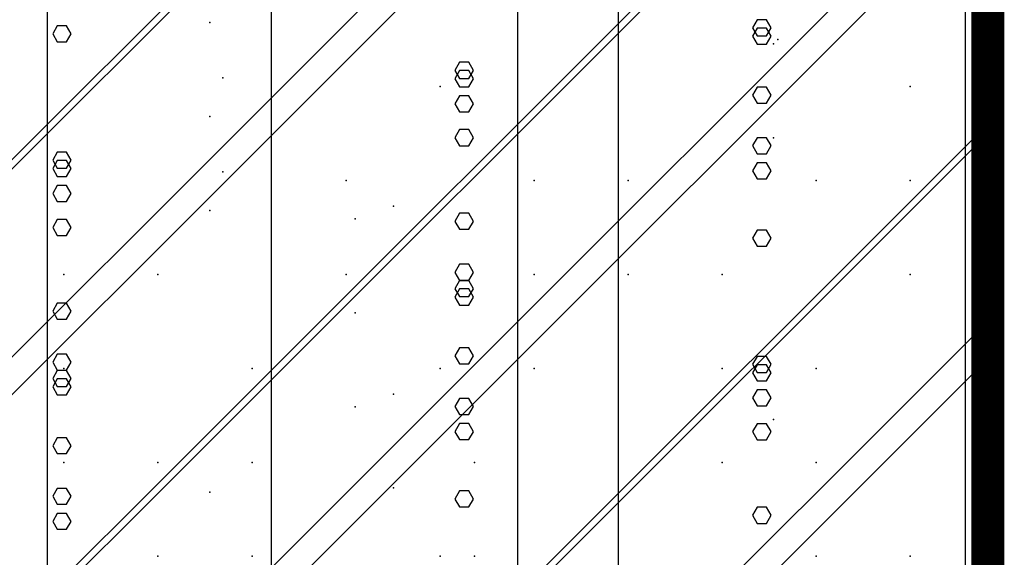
# Model space of a CAD drawing. Extents: x -2 to 113, y -136 to 16.
# Tile 42 of 256: x 51.17 to 54.25, y -124.02 to -122.34. Entities that reach past the tile are written whole.
import ezdxf

# ---------------------------------------------------------------- set-up
doc = ezdxf.new("R2010")
doc.units = 0
doc.header["$MEASUREMENT"] = 0
doc.linetypes.add('SOLID', pattern=[0])
doc.layers.get('0').update_dxf_attribs({"linetype": 'SOLID'})
for name, color, linetype in [('1', 7, 'SOLID'), ('10', 7, 'SOLID'), ('11', 7, 'SOLID'), ('12', 7, 'SOLID'), ('13', 7, 'SOLID'), ('14', 7, 'SOLID'), ('15', 7, 'SOLID'), ('16', 7, 'SOLID'), ('17', 7, 'SOLID'), ('18', 7, 'SOLID'), ('19', 7, 'SOLID'), ('2', 7, 'SOLID'), ('20', 7, 'SOLID'), ('21', 7, 'SOLID'), ('22', 7, 'SOLID'), ('23', 7, 'SOLID'), ('24', 7, 'SOLID'), ('25', 7, 'SOLID'), ('26', 7, 'SOLID'), ('27', 7, 'SOLID'), ('28', 7, 'SOLID'), ('29', 7, 'SOLID'), ('3', 7, 'SOLID'), ('30', 7, 'SOLID'), ('31', 7, 'SOLID'), ('32', 7, 'SOLID'), ('33', 7, 'SOLID'), ('34', 7, 'SOLID'), ('35', 7, 'SOLID'), ('36', 7, 'SOLID'), ('37', 7, 'SOLID'), ('38', 7, 'SOLID'), ('39', 7, 'SOLID'), ('4', 7, 'SOLID'), ('40', 7, 'SOLID'), ('41', 7, 'SOLID'), ('42', 7, 'SOLID'), ('43', 7, 'SOLID'), ('44', 7, 'SOLID'), ('45', 7, 'SOLID'), ('46', 7, 'SOLID'), ('47', 7, 'SOLID'), ('48', 7, 'SOLID'), ('49', 7, 'SOLID'), ('5', 7, 'SOLID'), ('50', 7, 'SOLID'), ('51', 7, 'SOLID'), ('52', 7, 'SOLID'), ('53', 7, 'SOLID'), ('54', 7, 'SOLID'), ('55', 7, 'SOLID'), ('56', 7, 'SOLID'), ('57', 7, 'SOLID'), ('58', 7, 'SOLID'), ('59', 7, 'SOLID'), ('6', 7, 'SOLID'), ('60', 7, 'SOLID'), ('61', 7, 'SOLID'), ('62', 7, 'SOLID'), ('63', 7, 'SOLID'), ('64', 7, 'SOLID'), ('65', 7, 'SOLID'), ('66', 7, 'SOLID'), ('67', 7, 'SOLID'), ('68', 7, 'SOLID'), ('7', 7, 'SOLID'), ('8', 7, 'SOLID'), ('9', 7, 'SOLID')]:
    doc.layers.add(name, color=color, linetype=linetype)

msp = doc.modelspace()

# ---------------------------------------------------------------- linework, layer by layer
at = {"color": 7, "linetype": 'SOLID', "const_width": 0.1029}
msp.add_lwpolyline([(54.1942, -13.1385), (54.1942, -125.6385)], dxfattribs=at)
at = {"layer": '1', "color": 7, "linetype": 'SOLID', "const_width": 0.1029}
msp.add_lwpolyline([(54.1942, -13.1385), (54.1942, -125.6385)], dxfattribs=at)
at = {"layer": '10', "color": 7, "linetype": 'SOLID', "const_width": 0.1029}
msp.add_lwpolyline([(54.1942, -13.1385), (54.1942, -125.6385)], dxfattribs=at)
at = {"layer": '10', "color": 7, "linetype": 'SOLID'}
for points in [[(51.9536, -125.6385), (51.9536, -90.6385)], [(53.0392, -125.6385), (53.0392, -90.6385)], [(54.1248, -125.6385), (54.1248, -90.6385)], [(52.5853, -122.9723), (52.5708, -122.9469), (52.5419, -122.9469), (52.5274, -122.9723), (52.5419, -122.9972), (52.5708, -122.9972), (52.5853, -122.9723)], [(51.3272, -123.2531), (51.3127, -123.2283), (51.2838, -123.2283), (51.2693, -123.2531), (51.2838, -123.278), (51.3127, -123.278), (51.3272, -123.2531)], [(53.5163, -123.8923), (53.5018, -123.8674), (53.4728, -123.8674), (53.4584, -123.8923), (53.4728, -123.9178), (53.5018, -123.9178), (53.5163, -123.8923)]]:
    msp.add_lwpolyline(points, dxfattribs=at)
at = {"layer": '11', "color": 7, "linetype": 'SOLID', "const_width": 0.1029}
msp.add_lwpolyline([(54.1942, -13.1385), (54.1942, -125.6385)], dxfattribs=at)
at = {"layer": '12', "color": 7, "linetype": 'SOLID', "const_width": 0.1029}
msp.add_lwpolyline([(54.1942, -13.1385), (54.1942, -125.6385)], dxfattribs=at)
at = {"layer": '12', "color": 7, "linetype": 'SOLID'}
for points in [[(51.9536, -125.6385), (51.9536, -74.1385)], [(53.0392, -125.6385), (53.0392, -74.1385)], [(54.1248, -125.6385), (54.1248, -74.1385)], [(51.3272, -122.3854), (51.3127, -122.3605), (51.2838, -122.3605), (51.2693, -122.3854), (51.2838, -122.4103), (51.3127, -122.4103), (51.3272, -122.3854)], [(53.5163, -123.0246), (53.5018, -122.9997), (53.4728, -122.9997), (53.4584, -123.0246), (53.4728, -123.05), (53.5018, -123.05), (53.5163, -123.0246)], [(52.5853, -123.8415), (52.5708, -123.816), (52.5419, -123.816), (52.5274, -123.8415), (52.5419, -123.8664), (52.5708, -123.8664), (52.5853, -123.8415)]]:
    msp.add_lwpolyline(points, dxfattribs=at)
at = {"layer": '13', "color": 7, "linetype": 'SOLID', "const_width": 0.1029}
msp.add_lwpolyline([(54.1942, -13.1385), (54.1942, -125.6385)], dxfattribs=at)
at = {"layer": '14', "color": 7, "linetype": 'SOLID', "const_width": 0.1029}
msp.add_lwpolyline([(54.1942, -13.1385), (54.1942, -125.6385)], dxfattribs=at)
at = {"layer": '14', "color": 7, "linetype": 'SOLID'}
for points in [[(51.9536, -125.6385), (51.9536, -74.1385)], [(53.0392, -125.6385), (53.0392, -74.1385)], [(54.1248, -125.6385), (54.1248, -74.1385)], [(51.3272, -122.3854), (51.3127, -122.3605), (51.2838, -122.3605), (51.2693, -122.3854), (51.2838, -122.4103), (51.3127, -122.4103), (51.3272, -122.3854)], [(53.5163, -123.0246), (53.5018, -122.9997), (53.4728, -122.9997), (53.4584, -123.0246), (53.4728, -123.05), (53.5018, -123.05), (53.5163, -123.0246)], [(52.5853, -123.8415), (52.5708, -123.816), (52.5419, -123.816), (52.5274, -123.8415), (52.5419, -123.8664), (52.5708, -123.8664), (52.5853, -123.8415)]]:
    msp.add_lwpolyline(points, dxfattribs=at)
at = {"layer": '15', "color": 7, "linetype": 'SOLID', "const_width": 0.1029}
msp.add_lwpolyline([(54.1942, -13.1385), (54.1942, -125.6385)], dxfattribs=at)
at = {"layer": '16', "color": 7, "linetype": 'SOLID', "const_width": 0.1029}
msp.add_lwpolyline([(54.1942, -13.1385), (54.1942, -125.6385)], dxfattribs=at)
at = {"layer": '16', "color": 7, "linetype": 'SOLID'}
for points in [[(51.9536, -125.6385), (51.9536, -68.6385)], [(53.0392, -125.6385), (53.0392, -68.6385)], [(54.1248, -125.6385), (54.1248, -68.6385)], [(53.5163, -122.7353), (53.5018, -122.7104), (53.4728, -122.7104), (53.4584, -122.7353), (53.4728, -122.7608), (53.5018, -122.7608), (53.5163, -122.7353)], [(52.5853, -123.5522), (52.5708, -123.5268), (52.5419, -123.5268), (52.5274, -123.5522), (52.5419, -123.5771), (52.5708, -123.5771), (52.5853, -123.5522)], [(51.3272, -123.833), (51.3127, -123.8081), (51.2838, -123.8081), (51.2693, -123.833), (51.2838, -123.8579), (51.3127, -123.8579), (51.3272, -123.833)]]:
    msp.add_lwpolyline(points, dxfattribs=at)
at = {"layer": '17', "color": 7, "linetype": 'SOLID', "const_width": 0.1029}
msp.add_lwpolyline([(54.1942, -13.1385), (54.1942, -125.6385)], dxfattribs=at)
at = {"layer": '18', "color": 7, "linetype": 'SOLID', "const_width": 0.1029}
msp.add_lwpolyline([(54.1942, -13.1385), (54.1942, -125.6385)], dxfattribs=at)
at = {"layer": '18', "color": 7, "linetype": 'SOLID'}
for points in [[(51.9536, -125.6385), (51.9536, -55.6385)], [(53.0392, -125.6385), (53.0392, -55.6385)], [(54.1248, -125.6385), (54.1248, -55.6385)], [(52.5853, -122.7107), (52.5708, -122.6852), (52.5419, -122.6852), (52.5274, -122.7107), (52.5419, -122.7355), (52.5708, -122.7355), (52.5853, -122.7107)], [(51.3272, -122.9915), (51.3127, -122.9666), (51.2838, -122.9666), (51.2693, -122.9915), (51.2838, -123.0163), (51.3127, -123.0163), (51.3272, -122.9915)], [(53.5163, -123.6306), (53.5018, -123.6057), (53.4728, -123.6057), (53.4584, -123.6306), (53.4728, -123.6561), (53.5018, -123.6561), (53.5163, -123.6306)]]:
    msp.add_lwpolyline(points, dxfattribs=at)
at = {"layer": '19', "color": 7, "linetype": 'SOLID', "const_width": 0.1029}
msp.add_lwpolyline([(54.1942, -13.1385), (54.1942, -125.6385)], dxfattribs=at)
at = {"layer": '2', "color": 7, "linetype": 'SOLID', "const_width": 0.1029}
msp.add_lwpolyline([(54.1942, -13.1385), (54.1942, -125.6385)], dxfattribs=at)
at = {"layer": '2', "color": 7, "linetype": 'SOLID'}
for points in [[(51.9536, -125.6385), (51.9536, -64.1385)], [(53.0392, -125.6385), (53.0392, -64.1385)], [(54.1248, -125.6385), (54.1248, -64.1385)], [(52.5853, -122.5261), (52.5708, -122.5006), (52.5419, -122.5006), (52.5274, -122.5261), (52.5419, -122.551), (52.5708, -122.551), (52.5853, -122.5261)], [(51.3272, -122.8069), (51.3127, -122.782), (51.2838, -122.782), (51.2693, -122.8069), (51.2838, -122.8318), (51.3127, -122.8318), (51.3272, -122.8069)], [(53.5163, -123.4461), (53.5018, -123.4212), (53.4728, -123.4212), (53.4584, -123.4461), (53.4728, -123.4715), (53.5018, -123.4715), (53.5163, -123.4461)]]:
    msp.add_lwpolyline(points, dxfattribs=at)
at = {"layer": '20', "color": 7, "linetype": 'SOLID', "const_width": 0.1029}
msp.add_lwpolyline([(54.1942, -13.1385), (54.1942, -125.6385)], dxfattribs=at)
at = {"layer": '20', "color": 7, "linetype": 'SOLID'}
for points in [[(51.9536, -125.6385), (51.9536, -89.1385)], [(53.0392, -125.6385), (53.0392, -89.1385)], [(54.1248, -125.6385), (54.1248, -89.1385)], [(53.5163, -122.3923), (53.5018, -122.3674), (53.4728, -122.3674), (53.4584, -122.3923), (53.4728, -122.4178), (53.5018, -122.4178), (53.5163, -122.3923)], [(52.5853, -123.2093), (52.5708, -123.1838), (52.5419, -123.1838), (52.5274, -123.2093), (52.5419, -123.2342), (52.5708, -123.2342), (52.5853, -123.2093)], [(51.3272, -123.4901), (51.3127, -123.4652), (51.2838, -123.4652), (51.2693, -123.4901), (51.2838, -123.515), (51.3127, -123.515), (51.3272, -123.4901)]]:
    msp.add_lwpolyline(points, dxfattribs=at)
at = {"layer": '21', "color": 7, "linetype": 'SOLID', "const_width": 0.1029}
msp.add_lwpolyline([(54.1942, -13.1385), (54.1942, -125.6385)], dxfattribs=at)
at = {"layer": '22', "color": 7, "linetype": 'SOLID', "const_width": 0.1029}
msp.add_lwpolyline([(54.1942, -13.1385), (54.1942, -125.6385)], dxfattribs=at)
at = {"layer": '22', "color": 7, "linetype": 'SOLID'}
for points in [[(51.9536, -125.6385), (51.9536, -45.6385)], [(53.0392, -125.6385), (53.0392, -45.6385)], [(54.1248, -125.6385), (54.1248, -45.6385)], [(52.5853, -123.1321), (52.5708, -123.1067), (52.5419, -123.1067), (52.5274, -123.1321), (52.5419, -123.157), (52.5708, -123.157), (52.5853, -123.1321)], [(51.3272, -123.4129), (51.3127, -123.388), (51.2838, -123.388), (51.2693, -123.4129), (51.2838, -123.4378), (51.3127, -123.4378), (51.3272, -123.4129)]]:
    msp.add_lwpolyline(points, dxfattribs=at)
at = {"layer": '23', "color": 7, "linetype": 'SOLID', "const_width": 0.1029}
msp.add_lwpolyline([(54.1942, -13.1385), (54.1942, -125.6385)], dxfattribs=at)
at = {"layer": '24', "color": 7, "linetype": 'SOLID', "const_width": 0.1029}
msp.add_lwpolyline([(54.1942, -13.1385), (54.1942, -125.6385)], dxfattribs=at)
at = {"layer": '24', "color": 7, "linetype": 'SOLID'}
for points in [[(51.9536, -125.6385), (51.9536, -60.6385)], [(53.0392, -125.6385), (53.0392, -60.6385)], [(54.1248, -125.6385), (54.1248, -60.6385)], [(52.5853, -122.4999), (52.5708, -122.4744), (52.5419, -122.4744), (52.5274, -122.4999), (52.5419, -122.5248), (52.5708, -122.5248), (52.5853, -122.4999)], [(51.3272, -122.7807), (51.3127, -122.7558), (51.2838, -122.7558), (51.2693, -122.7807), (51.2838, -122.8056), (51.3127, -122.8056), (51.3272, -122.7807)], [(53.5163, -123.4199), (53.5018, -123.395), (53.4728, -123.395), (53.4584, -123.4199), (53.4728, -123.4454), (53.5018, -123.4454), (53.5163, -123.4199)]]:
    msp.add_lwpolyline(points, dxfattribs=at)
at = {"layer": '25', "color": 7, "linetype": 'SOLID', "const_width": 0.1029}
msp.add_lwpolyline([(54.1942, -13.1385), (54.1942, -125.6385)], dxfattribs=at)
at = {"layer": '26', "color": 7, "linetype": 'SOLID', "const_width": 0.1029}
msp.add_lwpolyline([(54.1942, -13.1385), (54.1942, -125.6385)], dxfattribs=at)
at = {"layer": '27', "color": 7, "linetype": 'SOLID', "const_width": 0.1029}
msp.add_lwpolyline([(54.1942, -13.1385), (54.1942, -125.6385)], dxfattribs=at)
at = {"layer": '27', "color": 7, "linetype": 'SOLID'}
for points in [[(51.2531, -125.6385), (51.2531, -55.6385)], [(52.7237, -125.6385), (52.7237, -55.6385)]]:
    msp.add_lwpolyline(points, dxfattribs=at)
at = {"layer": '27', "color": 7}
for p in [(52.481, -122.5503), (53.5236, -122.7107), (51.761, -122.938), (53.9516, -123.1385), (52.7751, -123.4326), (52.2151, -123.5529), (51.3045, -123.7267), (53.3634, -123.7267), (51.8928, -124.0209)]:
    msp.add_point(p, dxfattribs=at)
at = {"layer": '28', "color": 7, "linetype": 'SOLID', "const_width": 0.1029}
msp.add_lwpolyline([(54.1942, -13.1385), (54.1942, -125.6385)], dxfattribs=at)
at = {"layer": '29', "color": 7, "linetype": 'SOLID', "const_width": 0.1029}
msp.add_lwpolyline([(54.1942, -13.1385), (54.1942, -125.6385)], dxfattribs=at)
at = {"layer": '3', "color": 7, "linetype": 'SOLID', "const_width": 0.1029}
msp.add_lwpolyline([(54.1942, -13.1385), (54.1942, -125.6385)], dxfattribs=at)
at = {"layer": '30', "color": 7, "linetype": 'SOLID', "const_width": 0.1029}
msp.add_lwpolyline([(54.1942, -13.1385), (54.1942, -125.6385)], dxfattribs=at)
at = {"layer": '30', "color": 7, "linetype": 'SOLID'}
for points in [[(51.9536, -125.6385), (51.9536, -85.6385)], [(53.0392, -125.6385), (53.0392, -85.6385)], [(54.1248, -125.6385), (54.1248, -85.6385)], [(49.7825, -124.7562), (54.1942, -120.3444)], [(50.3707, -125.6385), (54.1942, -121.815)], [(53.5163, -122.3662), (53.5018, -122.3413), (53.4728, -122.3413), (53.4584, -122.3662), (53.4728, -122.3916), (53.5018, -122.3916), (53.5163, -122.3662)], [(52.5853, -123.1831), (52.5708, -123.1576), (52.5419, -123.1576), (52.5274, -123.1831), (52.5419, -123.208), (52.5708, -123.208), (52.5853, -123.1831)], [(51.8413, -125.6385), (54.1942, -123.2856)], [(51.3272, -123.4639), (51.3127, -123.439), (51.2838, -123.439), (51.2693, -123.4639), (51.2838, -123.4888), (51.3127, -123.4888), (51.3272, -123.4639)]]:
    msp.add_lwpolyline(points, dxfattribs=at)
at = {"layer": '30', "color": 7}
for p in [(52.481, -122.5503), (53.5236, -122.7107), (51.761, -122.938), (53.9516, -123.1385), (52.7751, -123.4326), (52.2151, -123.5529), (51.3045, -123.7267), (53.3634, -123.7267), (51.8928, -124.0209)]:
    msp.add_point(p, dxfattribs=at)
at = {"layer": '31', "color": 7, "linetype": 'SOLID', "const_width": 0.1029}
msp.add_lwpolyline([(54.1942, -13.1385), (54.1942, -125.6385)], dxfattribs=at)
at = {"layer": '31', "color": 7, "linetype": 'SOLID'}
for points in [[(49.7825, -124.1679), (54.1942, -119.7562)], [(49.7825, -125.6385), (54.1942, -121.2267)], [(51.2531, -125.6385), (54.1942, -122.6973)]]:
    msp.add_lwpolyline(points, dxfattribs=at)
at = {"layer": '31', "color": 7}
for p in [(51.761, -122.3497), (53.9516, -122.5503), (52.7751, -122.8444), (52.2151, -122.9647), (51.3045, -123.1385), (53.3634, -123.1385), (51.8928, -123.4326), (52.5891, -123.7267), (53.6575, -123.7267), (51.5987, -124.0209)]:
    msp.add_point(p, dxfattribs=at)
at = {"layer": '32', "color": 7, "linetype": 'SOLID', "const_width": 0.1029}
msp.add_lwpolyline([(54.1942, -13.1385), (54.1942, -125.6385)], dxfattribs=at)
at = {"layer": '32', "color": 7, "linetype": 'SOLID'}
for points in [[(49.7825, -124.1679), (54.1942, -119.7562)], [(49.7825, -125.6385), (54.1942, -121.2267)], [(51.2531, -125.6385), (54.1942, -122.6973)]]:
    msp.add_lwpolyline(points, dxfattribs=at)
at = {"layer": '32', "color": 7}
for p in [(51.761, -122.3497), (53.9516, -122.5503), (52.7751, -122.8444), (52.2151, -122.9647), (51.3045, -123.1385), (53.3634, -123.1385), (51.8928, -123.4326), (52.5891, -123.7267), (53.6575, -123.7267), (51.5987, -124.0209)]:
    msp.add_point(p, dxfattribs=at)
at = {"layer": '33', "color": 7, "linetype": 'SOLID', "const_width": 0.1029}
msp.add_lwpolyline([(54.1942, -13.1385), (54.1942, -125.6385)], dxfattribs=at)
at = {"layer": '33', "color": 7, "linetype": 'SOLID'}
for points in [[(49.7825, -124.1679), (54.1942, -119.7562)], [(49.7825, -125.6385), (54.1942, -121.2267)], [(51.2531, -125.6385), (54.1942, -122.6973)]]:
    msp.add_lwpolyline(points, dxfattribs=at)
at = {"layer": '33', "color": 7}
for p in [(51.761, -122.3497), (53.9516, -122.5503), (52.7751, -122.8444), (52.2151, -122.9647), (51.3045, -123.1385), (53.3634, -123.1385), (51.8928, -123.4326), (52.5891, -123.7267), (53.6575, -123.7267), (51.5987, -124.0209)]:
    msp.add_point(p, dxfattribs=at)
at = {"layer": '34', "color": 7, "linetype": 'SOLID', "const_width": 0.1029}
msp.add_lwpolyline([(54.1942, -13.1385), (54.1942, -125.6385)], dxfattribs=at)
at = {"layer": '34', "color": 7, "linetype": 'SOLID'}
for points in [[(49.7825, -124.1679), (54.1942, -119.7562)], [(49.7825, -125.6385), (54.1942, -121.2267)], [(51.2531, -125.6385), (54.1942, -122.6973)]]:
    msp.add_lwpolyline(points, dxfattribs=at)
at = {"layer": '34', "color": 7}
for p in [(51.761, -122.3497), (53.9516, -122.5503), (52.7751, -122.8444), (52.2151, -122.9647), (51.3045, -123.1385), (53.3634, -123.1385), (51.8928, -123.4326), (52.5891, -123.7267), (53.6575, -123.7267), (51.5987, -124.0209)]:
    msp.add_point(p, dxfattribs=at)
at = {"layer": '35', "color": 7, "linetype": 'SOLID', "const_width": 0.1029}
msp.add_lwpolyline([(54.1942, -13.1385), (54.1942, -125.6385)], dxfattribs=at)
at = {"layer": '35', "color": 7, "linetype": 'SOLID'}
for points in [[(49.7825, -124.1679), (54.1942, -119.7562)], [(49.7825, -125.6385), (54.1942, -121.2267)], [(51.2531, -125.6385), (54.1942, -122.6973)]]:
    msp.add_lwpolyline(points, dxfattribs=at)
at = {"layer": '35', "color": 7}
for p in [(51.761, -122.3497), (53.9516, -122.5503), (52.7751, -122.8444), (52.2151, -122.9647), (51.3045, -123.1385), (53.3634, -123.1385), (51.8928, -123.4326), (52.5891, -123.7267), (53.6575, -123.7267), (51.5987, -124.0209)]:
    msp.add_point(p, dxfattribs=at)
at = {"layer": '36', "color": 7, "linetype": 'SOLID', "const_width": 0.1029}
msp.add_lwpolyline([(54.1942, -13.1385), (54.1942, -125.6385)], dxfattribs=at)
at = {"layer": '36', "color": 7, "linetype": 'SOLID'}
for points in [[(49.7825, -124.1679), (54.1942, -119.7562)], [(49.7825, -125.6385), (54.1942, -121.2267)], [(51.2531, -125.6385), (54.1942, -122.6973)]]:
    msp.add_lwpolyline(points, dxfattribs=at)
at = {"layer": '36', "color": 7}
for p in [(51.761, -122.3497), (53.9516, -122.5503), (52.7751, -122.8444), (52.2151, -122.9647), (51.3045, -123.1385), (53.3634, -123.1385), (51.8928, -123.4326), (52.5891, -123.7267), (53.6575, -123.7267), (51.5987, -124.0209)]:
    msp.add_point(p, dxfattribs=at)
at = {"layer": '37', "color": 7, "linetype": 'SOLID', "const_width": 0.1029}
msp.add_lwpolyline([(54.1942, -13.1385), (54.1942, -125.6385)], dxfattribs=at)
at = {"layer": '37', "color": 7, "linetype": 'SOLID'}
for points in [[(49.7825, -124.1679), (54.1942, -119.7562)], [(49.7825, -125.6385), (54.1942, -121.2267)], [(51.2531, -125.6385), (54.1942, -122.6973)]]:
    msp.add_lwpolyline(points, dxfattribs=at)
at = {"layer": '37', "color": 7}
for p in [(51.761, -122.3497), (53.9516, -122.5503), (52.7751, -122.8444), (52.2151, -122.9647), (51.3045, -123.1385), (53.3634, -123.1385), (51.8928, -123.4326), (52.5891, -123.7267), (53.6575, -123.7267), (51.5987, -124.0209)]:
    msp.add_point(p, dxfattribs=at)
at = {"layer": '38', "color": 7, "linetype": 'SOLID', "const_width": 0.1029}
msp.add_lwpolyline([(54.1942, -13.1385), (54.1942, -125.6385)], dxfattribs=at)
at = {"layer": '39', "color": 7, "linetype": 'SOLID', "const_width": 0.1029}
msp.add_lwpolyline([(54.1942, -13.1385), (54.1942, -125.6385)], dxfattribs=at)
at = {"layer": '39', "color": 7, "linetype": 'SOLID'}
for points in [[(51.2531, -125.6385), (51.2531, -50.6385)], [(52.7237, -125.6385), (52.7237, -50.6385)]]:
    msp.add_lwpolyline(points, dxfattribs=at)
at = {"layer": '39', "color": 7}
for p in [(53.6575, -122.8444), (52.3354, -122.9246), (51.5987, -123.1385), (52.481, -123.4326), (53.5236, -123.5931), (51.761, -123.8203), (53.9516, -124.0209)]:
    msp.add_point(p, dxfattribs=at)
at = {"layer": '4', "color": 7, "linetype": 'SOLID', "const_width": 0.1029}
msp.add_lwpolyline([(54.1942, -13.1385), (54.1942, -125.6385)], dxfattribs=at)
at = {"layer": '4', "color": 7, "linetype": 'SOLID'}
for points in [[(51.9536, -125.6385), (51.9536, -79.1385)], [(53.0392, -125.6385), (53.0392, -79.1385)], [(54.1248, -125.6385), (54.1248, -79.1385)], [(53.5163, -122.8138), (53.5018, -122.7889), (53.4728, -122.7889), (53.4584, -122.8138), (53.4728, -122.8393), (53.5018, -122.8393), (53.5163, -122.8138)], [(52.5853, -123.6308), (52.5708, -123.6053), (52.5419, -123.6053), (52.5274, -123.6308), (52.5419, -123.6556), (52.5708, -123.6556), (52.5853, -123.6308)], [(51.3272, -123.9116), (51.3127, -123.8867), (51.2838, -123.8867), (51.2693, -123.9116), (51.2838, -123.9364), (51.3127, -123.9364), (51.3272, -123.9116)]]:
    msp.add_lwpolyline(points, dxfattribs=at)
at = {"layer": '40', "color": 7, "linetype": 'SOLID', "const_width": 0.1029}
msp.add_lwpolyline([(54.1942, -13.1385), (54.1942, -125.6385)], dxfattribs=at)
at = {"layer": '41', "color": 7, "linetype": 'SOLID', "const_width": 0.1029}
msp.add_lwpolyline([(54.1942, -13.1385), (54.1942, -125.6385)], dxfattribs=at)
at = {"layer": '41', "color": 7, "linetype": 'SOLID'}
for points in [[(51.2531, -125.6385), (51.2531, -45.6385)], [(52.7237, -125.6385), (52.7237, -45.6385)]]:
    msp.add_lwpolyline(points, dxfattribs=at)
at = {"layer": '41', "color": 7}
for p in [(53.537, -122.4032), (52.481, -122.5503), (51.8011, -122.8177), (53.9516, -122.8444), (52.1869, -123.1385), (53.0692, -123.1385), (53.6575, -123.7267), (52.3354, -123.807), (51.5987, -124.0209)]:
    msp.add_point(p, dxfattribs=at)
at = {"layer": '42', "color": 7, "linetype": 'SOLID', "const_width": 0.1029}
msp.add_lwpolyline([(54.1942, -13.1385), (54.1942, -125.6385)], dxfattribs=at)
at = {"layer": '43', "color": 7, "linetype": 'SOLID', "const_width": 0.1029}
msp.add_lwpolyline([(54.1942, -13.1385), (54.1942, -125.6385)], dxfattribs=at)
at = {"layer": '43', "color": 7, "linetype": 'SOLID'}
for points in [[(51.9536, -125.6385), (51.9536, -60.6385)], [(53.0392, -125.6385), (53.0392, -60.6385)], [(54.1248, -125.6385), (54.1248, -60.6385)], [(52.5853, -122.4999), (52.5708, -122.4744), (52.5419, -122.4744), (52.5274, -122.4999), (52.5419, -122.5248), (52.5708, -122.5248), (52.5853, -122.4999)], [(51.3272, -122.7807), (51.3127, -122.7558), (51.2838, -122.7558), (51.2693, -122.7807), (51.2838, -122.8056), (51.3127, -122.8056), (51.3272, -122.7807)], [(53.5163, -123.4199), (53.5018, -123.395), (53.4728, -123.395), (53.4584, -123.4199), (53.4728, -123.4454), (53.5018, -123.4454), (53.5163, -123.4199)]]:
    msp.add_lwpolyline(points, dxfattribs=at)
at = {"layer": '44', "color": 7, "linetype": 'SOLID', "const_width": 0.1029}
msp.add_lwpolyline([(54.1942, -13.1385), (54.1942, -125.6385)], dxfattribs=at)
at = {"layer": '45', "color": 7, "linetype": 'SOLID', "const_width": 0.1029}
msp.add_lwpolyline([(54.1942, -13.1385), (54.1942, -125.6385)], dxfattribs=at)
at = {"layer": '46', "color": 7, "linetype": 'SOLID', "const_width": 0.1029}
msp.add_lwpolyline([(54.1942, -13.1385), (54.1942, -125.6385)], dxfattribs=at)
at = {"layer": '47', "color": 7, "linetype": 'SOLID', "const_width": 0.1029}
msp.add_lwpolyline([(54.1942, -13.1385), (54.1942, -125.6385)], dxfattribs=at)
at = {"layer": '48', "color": 7, "linetype": 'SOLID', "const_width": 0.1029}
msp.add_lwpolyline([(54.1942, -13.1385), (54.1942, -125.6385)], dxfattribs=at)
at = {"layer": '49', "color": 7, "linetype": 'SOLID', "const_width": 0.1029}
msp.add_lwpolyline([(54.1942, -13.1385), (54.1942, -125.6385)], dxfattribs=at)
at = {"layer": '5', "color": 7, "linetype": 'SOLID', "const_width": 0.1029}
msp.add_lwpolyline([(54.1942, -13.1385), (54.1942, -125.6385)], dxfattribs=at)
at = {"layer": '50', "color": 7, "linetype": 'SOLID', "const_width": 0.1029}
msp.add_lwpolyline([(54.1942, -13.1385), (54.1942, -125.6385)], dxfattribs=at)
at = {"layer": '50', "color": 7, "linetype": 'SOLID'}
for points in [[(51.2531, -125.6385), (51.2531, -74.1385)], [(52.7237, -125.6385), (52.7237, -74.1385)], [(49.7825, -124.1385), (54.1942, -119.7267)], [(49.7825, -124.8738), (54.1942, -120.462)], [(49.7825, -125.6091), (54.1942, -121.1973)], [(50.4884, -125.6385), (54.1942, -121.9326)], [(51.2237, -125.6385), (54.1942, -122.6679)], [(51.9589, -125.6385), (54.1942, -123.4032)]]:
    msp.add_lwpolyline(points, dxfattribs=at)
at = {"layer": '51', "color": 7, "linetype": 'SOLID', "const_width": 0.1029}
msp.add_lwpolyline([(54.1942, -13.1385), (54.1942, -125.6385)], dxfattribs=at)
at = {"layer": '52', "color": 7, "linetype": 'SOLID', "const_width": 0.1029}
msp.add_lwpolyline([(54.1942, -13.1385), (54.1942, -125.6385)], dxfattribs=at)
at = {"layer": '52', "color": 7, "linetype": 'SOLID'}
for points in [[(51.2531, -125.6384), (51.2531, -95.6385), (51.2531, -80.6385)], [(52.7237, -125.6384), (52.7237, -110.6385), (52.7237, -80.6385)]]:
    msp.add_lwpolyline(points, dxfattribs=at)
at = {"layer": '52', "color": 7}
for p in [(51.8011, -122.5235), (53.9516, -122.5503), (52.1869, -122.8444), (53.0692, -122.8444), (53.6575, -123.4326), (52.3354, -123.5128), (51.5987, -123.7267), (52.481, -124.0209)]:
    msp.add_point(p, dxfattribs=at)
at = {"layer": '53', "color": 7, "linetype": 'SOLID', "const_width": 0.1029}
msp.add_lwpolyline([(54.1942, -13.1385), (54.1942, -125.6385)], dxfattribs=at)
at = {"layer": '54', "color": 7, "linetype": 'SOLID', "const_width": 0.1029}
msp.add_lwpolyline([(54.1942, -13.1385), (54.1942, -125.6385)], dxfattribs=at)
at = {"layer": '54', "color": 7, "linetype": 'SOLID'}
for points in [[(51.9536, -125.6385), (51.9536, -74.6385)], [(53.0392, -125.6385), (53.0392, -74.6385)], [(54.1248, -125.6385), (54.1248, -74.6385)], [(52.5853, -122.6046), (52.5708, -122.5791), (52.5419, -122.5791), (52.5274, -122.6046), (52.5419, -122.6295), (52.5708, -122.6295), (52.5853, -122.6046)], [(51.3272, -122.8854), (51.3127, -122.8605), (51.2838, -122.8605), (51.2693, -122.8854), (51.2838, -122.9103), (51.3127, -122.9103), (51.3272, -122.8854)], [(53.5163, -123.5246), (53.5018, -123.4997), (53.4728, -123.4997), (53.4584, -123.5246), (53.4728, -123.55), (53.5018, -123.55), (53.5163, -123.5246)]]:
    msp.add_lwpolyline(points, dxfattribs=at)
at = {"layer": '55', "color": 7, "linetype": 'SOLID', "const_width": 0.1029}
msp.add_lwpolyline([(54.1942, -13.1385), (54.1942, -125.6385)], dxfattribs=at)
at = {"layer": '56', "color": 7, "linetype": 'SOLID', "const_width": 0.1029}
msp.add_lwpolyline([(54.1942, -13.1385), (54.1942, -125.6385)], dxfattribs=at)
at = {"layer": '57', "color": 7, "linetype": 'SOLID', "const_width": 0.1029}
msp.add_lwpolyline([(54.1942, -13.1385), (54.1942, -125.6385)], dxfattribs=at)
at = {"layer": '57', "color": 7, "linetype": 'SOLID'}
for points in [[(51.9536, -125.6385), (51.9536, -80.6385)], [(53.0392, -125.6385), (53.0392, -80.6385)], [(54.1248, -125.6385), (54.1248, -80.6385)], [(53.5163, -122.5769), (53.5018, -122.552), (53.4728, -122.552), (53.4584, -122.5769), (53.4728, -122.6024), (53.5018, -122.6024), (53.5163, -122.5769)], [(52.5853, -123.3938), (52.5708, -123.3684), (52.5419, -123.3684), (52.5274, -123.3938), (52.5419, -123.4187), (52.5708, -123.4187), (52.5853, -123.3938)], [(51.3272, -123.6746), (51.3127, -123.6497), (51.2838, -123.6497), (51.2693, -123.6746), (51.2838, -123.6995), (51.3127, -123.6995), (51.3272, -123.6746)]]:
    msp.add_lwpolyline(points, dxfattribs=at)
at = {"layer": '58', "color": 7, "linetype": 'SOLID', "const_width": 0.1029}
msp.add_lwpolyline([(54.1942, -13.1385), (54.1942, -125.6385)], dxfattribs=at)
at = {"layer": '59', "color": 7, "linetype": 'SOLID', "const_width": 0.1029}
msp.add_lwpolyline([(54.1942, -13.1385), (54.1942, -125.6385)], dxfattribs=at)
at = {"layer": '59', "color": 7, "linetype": 'SOLID'}
for points in [[(51.9536, -125.6385), (51.9536, -85.6385)], [(53.0392, -125.6385), (53.0392, -85.6385)], [(54.1248, -125.6385), (54.1248, -85.6385)], [(53.5163, -122.3662), (53.5018, -122.3413), (53.4728, -122.3413), (53.4584, -122.3662), (53.4728, -122.3916), (53.5018, -122.3916), (53.5163, -122.3662)], [(52.5853, -123.1831), (52.5708, -123.1576), (52.5419, -123.1576), (52.5274, -123.1831), (52.5419, -123.208), (52.5708, -123.208), (52.5853, -123.1831)], [(51.3272, -123.4639), (51.3127, -123.439), (51.2838, -123.439), (51.2693, -123.4639), (51.2838, -123.4888), (51.3127, -123.4888), (51.3272, -123.4639)]]:
    msp.add_lwpolyline(points, dxfattribs=at)
at = {"layer": '6', "color": 7, "linetype": 'SOLID', "const_width": 0.1029}
msp.add_lwpolyline([(54.1942, -13.1385), (54.1942, -125.6385)], dxfattribs=at)
at = {"layer": '6', "color": 7, "linetype": 'SOLID'}
for points in [[(51.2531, -125.6384), (51.2531, -102.3052), (51.2531, -90.6385)], [(52.7237, -125.6384), (52.7237, -113.9718), (52.7237, -90.6385)]]:
    msp.add_lwpolyline(points, dxfattribs=at)
at = {"layer": '6', "color": 7}
for p in [(53.5236, -122.4166), (51.761, -122.6439), (53.9516, -122.8444), (52.7751, -123.1385), (52.2151, -123.2588), (51.3045, -123.4326), (53.3634, -123.4326), (51.8928, -123.7267), (52.5891, -124.0209), (53.6575, -124.0209)]:
    msp.add_point(p, dxfattribs=at)
at = {"layer": '60', "color": 7, "linetype": 'SOLID', "const_width": 0.1029}
msp.add_lwpolyline([(54.1942, -13.1385), (54.1942, -125.6385)], dxfattribs=at)
at = {"layer": '61', "color": 7, "linetype": 'SOLID', "const_width": 0.1029}
msp.add_lwpolyline([(54.1942, -13.1385), (54.1942, -125.6385)], dxfattribs=at)
at = {"layer": '61', "color": 7, "linetype": 'SOLID'}
for points in [[(51.9536, -125.6385), (51.9536, -85.6385)], [(53.0392, -125.6385), (53.0392, -85.6385)], [(54.1248, -125.6385), (54.1248, -85.6385)], [(53.5163, -122.3662), (53.5018, -122.3413), (53.4728, -122.3413), (53.4584, -122.3662), (53.4728, -122.3916), (53.5018, -122.3916), (53.5163, -122.3662)], [(52.5853, -123.1831), (52.5708, -123.1576), (52.5419, -123.1576), (52.5274, -123.1831), (52.5419, -123.208), (52.5708, -123.208), (52.5853, -123.1831)], [(51.3272, -123.4639), (51.3127, -123.439), (51.2838, -123.439), (51.2693, -123.4639), (51.2838, -123.4888), (51.3127, -123.4888), (51.3272, -123.4639)]]:
    msp.add_lwpolyline(points, dxfattribs=at)
at = {"layer": '62', "color": 7, "linetype": 'SOLID', "const_width": 0.1029}
msp.add_lwpolyline([(54.1942, -13.1385), (54.1942, -125.6385)], dxfattribs=at)
at = {"layer": '63', "color": 7, "linetype": 'SOLID', "const_width": 0.1029}
msp.add_lwpolyline([(54.1942, -13.1385), (54.1942, -125.6385)], dxfattribs=at)
at = {"layer": '63', "color": 7, "linetype": 'SOLID'}
for points in [[(51.9536, -125.6385), (51.9536, -85.6385)], [(53.0392, -125.6385), (53.0392, -85.6385)], [(54.1248, -125.6385), (54.1248, -85.6385)], [(53.5163, -122.3662), (53.5018, -122.3413), (53.4728, -122.3413), (53.4584, -122.3662), (53.4728, -122.3916), (53.5018, -122.3916), (53.5163, -122.3662)], [(52.5853, -123.1831), (52.5708, -123.1576), (52.5419, -123.1576), (52.5274, -123.1831), (52.5419, -123.208), (52.5708, -123.208), (52.5853, -123.1831)], [(51.3272, -123.4639), (51.3127, -123.439), (51.2838, -123.439), (51.2693, -123.4639), (51.2838, -123.4888), (51.3127, -123.4888), (51.3272, -123.4639)]]:
    msp.add_lwpolyline(points, dxfattribs=at)
at = {"layer": '64', "color": 7, "linetype": 'SOLID', "const_width": 0.1029}
msp.add_lwpolyline([(54.1942, -13.1385), (54.1942, -125.6385)], dxfattribs=at)
at = {"layer": '65', "color": 7, "linetype": 'SOLID', "const_width": 0.1029}
msp.add_lwpolyline([(54.1942, -13.1385), (54.1942, -125.6385)], dxfattribs=at)
at = {"layer": '65', "color": 7, "linetype": 'SOLID'}
for points in [[(51.9536, -125.6385), (51.9536, -79.1385)], [(53.0392, -125.6385), (53.0392, -79.1385)], [(54.1248, -125.6385), (54.1248, -79.1385)], [(53.5163, -122.8138), (53.5018, -122.7889), (53.4728, -122.7889), (53.4584, -122.8138), (53.4728, -122.8393), (53.5018, -122.8393), (53.5163, -122.8138)], [(52.5853, -123.6308), (52.5708, -123.6053), (52.5419, -123.6053), (52.5274, -123.6308), (52.5419, -123.6556), (52.5708, -123.6556), (52.5853, -123.6308)], [(51.3272, -123.9116), (51.3127, -123.8867), (51.2838, -123.8867), (51.2693, -123.9116), (51.2838, -123.9364), (51.3127, -123.9364), (51.3272, -123.9116)]]:
    msp.add_lwpolyline(points, dxfattribs=at)
at = {"layer": '66', "color": 7, "linetype": 'SOLID', "const_width": 0.1029}
msp.add_lwpolyline([(54.1942, -13.1385), (54.1942, -125.6385)], dxfattribs=at)
at = {"layer": '67', "color": 7, "linetype": 'SOLID', "const_width": 0.1029}
msp.add_lwpolyline([(54.1942, -13.1385), (54.1942, -125.6385)], dxfattribs=at)
at = {"layer": '67', "color": 7, "linetype": 'SOLID'}
for points in [[(51.9536, -125.6385), (51.9536, -79.1385)], [(53.0392, -125.6385), (53.0392, -79.1385)], [(54.1248, -125.6385), (54.1248, -79.1385)], [(53.5163, -122.8138), (53.5018, -122.7889), (53.4728, -122.7889), (53.4584, -122.8138), (53.4728, -122.8393), (53.5018, -122.8393), (53.5163, -122.8138)], [(52.5853, -123.6308), (52.5708, -123.6053), (52.5419, -123.6053), (52.5274, -123.6308), (52.5419, -123.6556), (52.5708, -123.6556), (52.5853, -123.6308)], [(51.3272, -123.9116), (51.3127, -123.8867), (51.2838, -123.8867), (51.2693, -123.9116), (51.2838, -123.9364), (51.3127, -123.9364), (51.3272, -123.9116)]]:
    msp.add_lwpolyline(points, dxfattribs=at)
at = {"layer": '68', "color": 7, "linetype": 'SOLID', "const_width": 0.1029}
msp.add_lwpolyline([(54.1942, -13.1385), (54.1942, -125.6385)], dxfattribs=at)
at = {"layer": '7', "color": 7, "linetype": 'SOLID', "const_width": 0.1029}
msp.add_lwpolyline([(54.1942, -13.1385), (54.1942, -125.6385)], dxfattribs=at)
at = {"layer": '8', "color": 7, "linetype": 'SOLID', "const_width": 0.1029}
msp.add_lwpolyline([(54.1942, -13.1385), (54.1942, -125.6385)], dxfattribs=at)
at = {"layer": '8', "color": 7, "linetype": 'SOLID'}
for points in [[(51.9536, -125.6385), (51.9536, -85.6385)], [(53.0392, -125.6385), (53.0392, -85.6385)], [(54.1248, -125.6385), (54.1248, -85.6385)], [(53.5163, -122.3662), (53.5018, -122.3413), (53.4728, -122.3413), (53.4584, -122.3662), (53.4728, -122.3916), (53.5018, -122.3916), (53.5163, -122.3662)], [(52.5853, -123.1831), (52.5708, -123.1576), (52.5419, -123.1576), (52.5274, -123.1831), (52.5419, -123.208), (52.5708, -123.208), (52.5853, -123.1831)], [(51.3272, -123.4639), (51.3127, -123.439), (51.2838, -123.439), (51.2693, -123.4639), (51.2838, -123.4888), (51.3127, -123.4888), (51.3272, -123.4639)]]:
    msp.add_lwpolyline(points, dxfattribs=at)
at = {"layer": '9', "color": 7, "linetype": 'SOLID', "const_width": 0.1029}
msp.add_lwpolyline([(54.1942, -13.1385), (54.1942, -125.6385)], dxfattribs=at)

doc.saveas('drawing.dxf')
